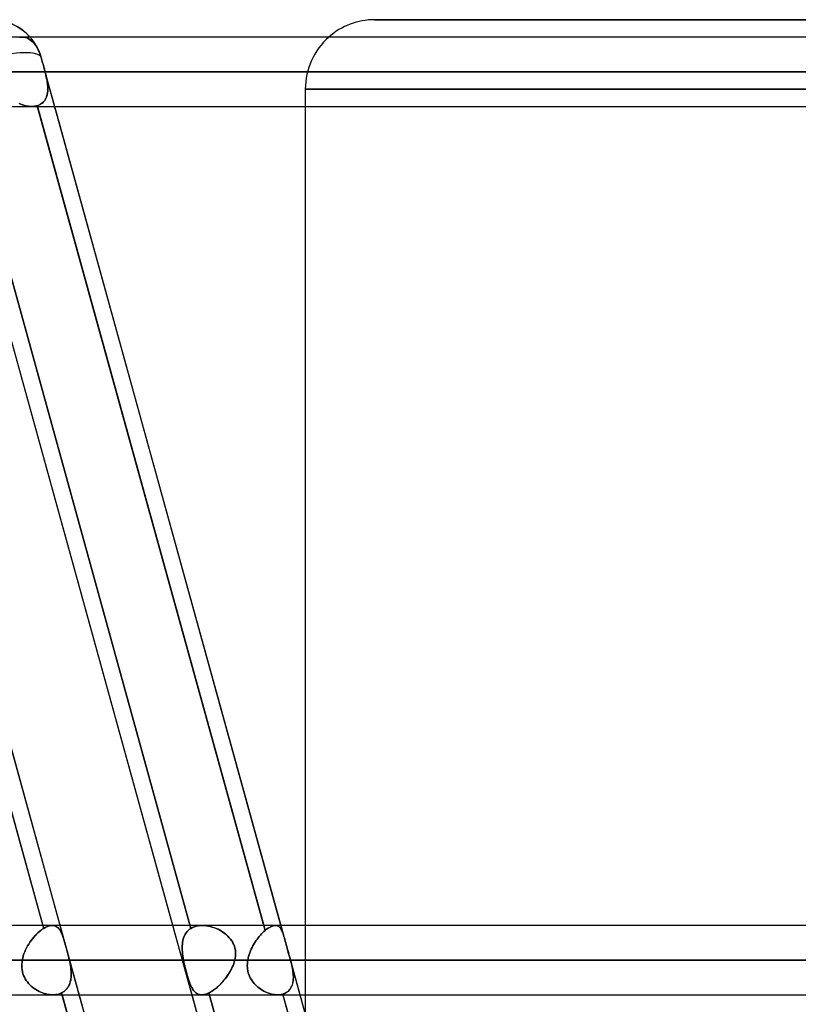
# Model space of a CAD drawing. Header units: millimetres. Extents: x -156 to 156, y -52 to 132.
# Tile 40 of 79: x -36 to -24, y 50 to 64. Entities that reach past the tile are written whole.
import ezdxf

# ---------------------------------------------------------------- set-up
doc = ezdxf.new("R2010")
doc.units = ezdxf.units.MM
doc.layers.add('MAIN-1', color=7, linetype='Continuous')

msp = doc.modelspace()

# ---------------------------------------------------------------- linework, layer by layer
at = {"layer": 'MAIN-1'}
for p, q in [((0, 64), (-30.5, 64)), ((-30.5, 64), (0, 64)), ((68.696, 63.75), (-68.696, 63.75)), ((68.696, 63.75), (-68.696, 63.75)), ((63.179, 63.75), (-63.179, 63.75)), ((63.179, 63.75), (-63.179, 63.75)), ((57.66, 63.75), (-57.66, 63.75)), ((57.66, 63.75), (-57.66, 63.75)), ((52.142, 63.75), (-52.142, 63.75)), ((52.142, 63.75), (-52.142, 63.75)), ((46.622, 63.75), (-46.622, 63.75)), ((46.622, 63.75), (-46.622, 63.75)), ((41.101, 63.75), (-41.101, 63.75)), ((41.101, 63.75), (-41.101, 63.75)), ((-35.612, 63.748), (-35.62, 63.746)), ((-35.62, 63.746), (-35.612, 63.748)), ((-35.604, 63.749), (-35.612, 63.748)), ((-35.612, 63.748), (-35.604, 63.749)), ((-35.595, 63.75), (-35.604, 63.749)), ((-35.604, 63.749), (-35.595, 63.75)), ((-35.587, 63.75), (-35.595, 63.75)), ((-35.595, 63.75), (-35.587, 63.75)), ((-35.58, 63.75), (-35.587, 63.75)), ((-35.587, 63.75), (-35.58, 63.75)), ((35.583, 63.75), (-35.583, 63.75)), ((35.583, 63.75), (-35.583, 63.75)), ((-35.558, 63.748), (-35.58, 63.75)), ((-35.58, 63.75), (-35.558, 63.748)), ((-35.536, 63.744), (-35.558, 63.748)), ((-35.558, 63.748), (-35.536, 63.744)), ((-35.514, 63.737), (-35.536, 63.744)), ((-35.536, 63.744), (-35.514, 63.737)), ((-35.493, 63.727), (-35.514, 63.737)), ((-35.514, 63.737), (-35.493, 63.727)), ((-35.472, 63.716), (-35.493, 63.727)), ((-35.493, 63.727), (-35.472, 63.716)), ((-35.453, 63.702), (-35.472, 63.716)), ((-35.472, 63.716), (-35.453, 63.702)), ((-35.434, 63.686), (-35.453, 63.702)), ((-35.453, 63.702), (-35.434, 63.686)), ((-35.415, 63.666), (-35.434, 63.686)), ((-35.434, 63.686), (-35.415, 63.666)), ((-35.397, 63.645), (-35.415, 63.666)), ((-35.415, 63.666), (-35.397, 63.645)), ((-35.38, 63.622), (-35.397, 63.645)), ((-35.397, 63.645), (-35.38, 63.622)), ((-35.365, 63.598), (-35.38, 63.622)), ((-35.38, 63.622), (-35.365, 63.598)), ((-35.35, 63.572), (-35.365, 63.598)), ((-35.365, 63.598), (-35.35, 63.572)), ((-35.337, 63.543), (-35.35, 63.572)), ((-35.35, 63.572), (-35.337, 63.543)), ((-27.976, 25.399), (-38.486, 63.45)), ((-35.324, 63.512), (-35.337, 63.543)), ((-35.337, 63.543), (-35.324, 63.512)), ((-35.321, 63.503), (-35.324, 63.512)), ((-35.324, 63.512), (-35.321, 63.503)), ((-35.318, 63.493), (-35.321, 63.503)), ((-35.321, 63.503), (-35.318, 63.493)), ((-35.315, 63.484), (-35.318, 63.493)), ((-35.318, 63.493), (-35.315, 63.484)), ((-35.312, 63.475), (-35.315, 63.484)), ((-35.315, 63.484), (-35.312, 63.475)), ((-35.309, 63.465), (-35.312, 63.475)), ((-35.312, 63.475), (-35.309, 63.465)), ((-35.306, 63.456), (-35.309, 63.465)), ((-35.309, 63.465), (-35.306, 63.456)), ((-35.301, 63.437), (-35.306, 63.456)), ((-35.306, 63.456), (-35.301, 63.437)), ((-35.296, 63.418), (-35.301, 63.437)), ((-35.301, 63.437), (-35.296, 63.418)), ((-35.29, 63.398), (-35.296, 63.418)), ((-35.296, 63.418), (-35.29, 63.398)), ((-35.285, 63.379), (-35.29, 63.398)), ((-35.29, 63.398), (-35.285, 63.379)), ((-35.279, 63.359), (-35.285, 63.379)), ((-35.285, 63.379), (-35.279, 63.359)), ((-35.274, 63.339), (-35.279, 63.359)), ((-35.279, 63.359), (-35.274, 63.339)), ((-35.268, 63.319), (-35.274, 63.339)), ((-35.274, 63.339), (-35.268, 63.319)), ((-35.263, 63.299), (-35.268, 63.319)), ((-35.268, 63.319), (-35.263, 63.299)), ((-35.26, 63.291), (-35.263, 63.299)), ((-35.263, 63.299), (-35.26, 63.291)), ((-31.802, 50.77), (-35.263, 63.299)), ((-35.111, 62.75), (-35.263, 63.299)), ((-35.258, 63.283), (-35.26, 63.291)), ((-35.26, 63.291), (-35.258, 63.283)), ((-35.256, 63.275), (-35.258, 63.283)), ((-35.258, 63.283), (-35.256, 63.275)), ((-35.254, 63.266), (-35.256, 63.275)), ((-35.256, 63.275), (-35.254, 63.266)), ((-69.009, 63.25), (69.009, 63.25)), ((69.009, 63.25), (-69.009, 63.25)), ((68.204, 63.25), (-68.204, 63.25)), ((-68.204, 63.25), (68.204, 63.25)), ((-63.393, 63.25), (63.393, 63.25)), ((63.393, 63.25), (-63.393, 63.25)), ((62.686, 63.25), (-62.686, 63.25)), ((-62.686, 63.25), (62.686, 63.25)), ((-57.875, 63.25), (57.875, 63.25)), ((57.875, 63.25), (-57.875, 63.25)), ((57.167, 63.25), (-57.167, 63.25)), ((-57.167, 63.25), (57.167, 63.25)), ((-52.355, 63.25), (52.355, 63.25)), ((52.355, 63.25), (-52.355, 63.25)), ((51.648, 63.25), (-51.648, 63.25)), ((-51.648, 63.25), (51.648, 63.25)), ((-46.835, 63.25), (46.835, 63.25)), ((46.835, 63.25), (-46.835, 63.25)), ((46.127, 63.25), (-46.127, 63.25)), ((-46.127, 63.25), (46.127, 63.25)), ((-41.314, 63.25), (41.314, 63.25)), ((41.314, 63.25), (-41.314, 63.25)), ((40.606, 63.25), (-40.606, 63.25)), ((-40.606, 63.25), (40.606, 63.25)), ((-35.791, 63.25), (35.791, 63.25)), ((35.791, 63.25), (-35.791, 63.25)), ((-35.251, 63.258), (-35.254, 63.266)), ((-35.254, 63.266), (-35.251, 63.258)), ((-35.249, 63.25), (-35.251, 63.258)), ((-35.251, 63.258), (-35.249, 63.25)), ((35.249, 63.25), (-35.249, 63.25)), ((-35.249, 63.25), (35.249, 63.25)), ((-35.243, 63.225), (-35.249, 63.25)), ((-35.249, 63.25), (-35.242, 63.221)), ((-35.237, 63.201), (-35.243, 63.225)), ((-35.242, 63.221), (-35.235, 63.191)), ((-35.232, 63.177), (-35.237, 63.201)), ((-35.235, 63.191), (-35.228, 63.162)), ((-35.227, 63.153), (-35.232, 63.177)), ((-35.228, 63.162), (-35.223, 63.133)), ((-35.222, 63.129), (-35.227, 63.153)), ((-35.223, 63.133), (-35.218, 63.105)), ((-35.218, 63.106), (-35.222, 63.129)), ((-35.215, 63.082), (-35.218, 63.106)), ((-35.218, 63.105), (-35.214, 63.077)), ((-35.213, 63.059), (-35.215, 63.082)), ((-35.214, 63.077), (-35.212, 63.049)), ((-35.211, 63.036), (-35.213, 63.059)), ((-35.212, 63.049), (-35.21, 63.022)), ((-35.21, 62.995), (-35.212, 62.97)), ((-35.212, 62.969), (-35.21, 62.991)), ((-35.21, 63.013), (-35.211, 63.036)), ((-35.21, 63.022), (-35.21, 62.995)), ((-35.21, 62.991), (-35.21, 63.013)), ((-31.5, 63), (-31.5, 62.75)), ((0, 63), (-31.5, 63)), ((-31.5, 63), (0, 63)), ((-35.243, 62.857), (-35.255, 62.838)), ((-35.255, 62.838), (-35.245, 62.854)), ((-35.245, 62.854), (-35.236, 62.871)), ((-35.234, 62.877), (-35.243, 62.857)), ((-35.236, 62.871), (-35.229, 62.889)), ((-35.226, 62.898), (-35.234, 62.877)), ((-35.229, 62.889), (-35.223, 62.908)), ((-35.219, 62.921), (-35.226, 62.898)), ((-35.223, 62.908), (-35.218, 62.928)), ((-35.215, 62.945), (-35.219, 62.921)), ((-35.218, 62.928), (-35.214, 62.948)), ((-35.212, 62.97), (-35.215, 62.945)), ((-35.214, 62.948), (-35.212, 62.969)), ((-68.582, 62.75), (68.582, 62.75)), ((-68.582, 62.75), (68.582, 62.75)), ((-63.179, 62.75), (63.179, 62.75)), ((-63.179, 62.75), (63.179, 62.75)), ((-57.66, 62.75), (57.66, 62.75)), ((-57.66, 62.75), (57.66, 62.75)), ((-52.142, 62.75), (52.142, 62.75)), ((-52.142, 62.75), (52.142, 62.75)), ((-46.622, 62.75), (46.622, 62.75)), ((-46.622, 62.75), (46.622, 62.75)), ((-41.101, 62.75), (41.101, 62.75)), ((-41.101, 62.75), (41.101, 62.75)), ((-35.27, 50.907), (-38.548, 62.777)), ((-33.148, 50.907), (-36.427, 62.777)), ((-36.427, 62.777), (-33.148, 50.907)), ((-35.6, 62.784), (-35.622, 62.793)), ((-35.622, 62.793), (-35.599, 62.784)), ((-35.577, 62.775), (-35.6, 62.784)), ((-35.599, 62.784), (-35.577, 62.775)), ((-35.554, 62.767), (-35.577, 62.775)), ((-35.577, 62.775), (-35.554, 62.767)), ((-35.532, 62.761), (-35.554, 62.767)), ((-35.554, 62.767), (-35.532, 62.761)), ((-35.509, 62.756), (-35.532, 62.761)), ((-35.532, 62.761), (-35.509, 62.756)), ((-35.487, 62.753), (-35.509, 62.756)), ((-35.509, 62.756), (-35.487, 62.753)), ((-35.465, 62.751), (-35.487, 62.753)), ((-35.487, 62.753), (-35.465, 62.751)), ((-35.443, 62.75), (-35.465, 62.751)), ((-35.465, 62.751), (-35.443, 62.75)), ((-35.429, 62.75), (-35.443, 62.75)), ((-35.443, 62.75), (-35.429, 62.75)), ((-35.442, 62.75), (35.442, 62.75)), ((-35.442, 62.75), (35.442, 62.75)), ((-35.415, 62.751), (-35.429, 62.75)), ((-35.429, 62.75), (-35.415, 62.751)), ((-35.401, 62.753), (-35.415, 62.751)), ((-35.415, 62.751), (-35.401, 62.753)), ((-35.388, 62.755), (-35.401, 62.753)), ((-35.401, 62.753), (-35.387, 62.755)), ((-35.374, 62.758), (-35.388, 62.755)), ((-35.387, 62.755), (-35.374, 62.758)), ((-35.362, 62.761), (-35.374, 62.758)), ((-35.374, 62.758), (-35.362, 62.761)), ((-35.34, 62.769), (-35.362, 62.761)), ((-35.362, 62.761), (-35.343, 62.768)), ((-35.362, 62.761), (-35.359, 62.75)), ((-32.079, 50.877), (-35.362, 62.761)), ((-35.359, 62.75), (-32.099, 50.95)), ((-35.343, 62.768), (-35.325, 62.776)), ((-35.32, 62.779), (-35.34, 62.769)), ((-35.325, 62.776), (-35.309, 62.786)), ((-35.301, 62.791), (-35.32, 62.779)), ((-35.309, 62.786), (-35.293, 62.797)), ((-35.284, 62.805), (-35.301, 62.791)), ((-35.293, 62.797), (-35.279, 62.809)), ((-35.268, 62.821), (-35.284, 62.805)), ((-35.279, 62.809), (-35.267, 62.823)), ((-35.255, 62.838), (-35.268, 62.821)), ((-35.267, 62.823), (-35.255, 62.838)), ((-31.852, 50.95), (-35.111, 62.75)), ((-31.5, 62.75), (-31.5, 50.95)), ((-26.143, 24.65), (-36.654, 62.701)), ((-38.472, 62.5), (-35.281, 50.95)), ((-35.034, 50.95), (-38.224, 62.5)), ((-33.408, 50.95), (-36.598, 62.5)), ((72.104, 50.95), (-72.104, 50.95)), ((72.104, 50.95), (-72.104, 50.95)), ((-35.281, 50.95), (-35.27, 50.907)), ((-35.225, 50.931), (-35.247, 50.921)), ((-35.247, 50.921), (-35.225, 50.931)), ((-35.203, 50.94), (-35.225, 50.931)), ((-35.225, 50.931), (-35.203, 50.94)), ((-35.183, 50.946), (-35.203, 50.94)), ((-35.203, 50.94), (-35.182, 50.946)), ((-35.163, 50.949), (-35.183, 50.946)), ((-35.182, 50.946), (-35.163, 50.949)), ((-35.144, 50.95), (-35.163, 50.949)), ((-35.163, 50.949), (-35.144, 50.95)), ((-32.985, 50.95), (-35.146, 50.95)), ((-32.985, 50.95), (-35.146, 50.95)), ((-35.129, 50.949), (-35.144, 50.95)), ((-35.144, 50.95), (-35.129, 50.949)), ((-35.114, 50.946), (-35.129, 50.949)), ((-35.129, 50.949), (-35.114, 50.946)), ((-35.1, 50.941), (-35.114, 50.946)), ((-35.114, 50.946), (-35.1, 50.941)), ((-35.087, 50.935), (-35.1, 50.941)), ((-35.1, 50.941), (-35.088, 50.935)), ((-35.088, 50.935), (-35.076, 50.927)), ((-35.075, 50.927), (-35.087, 50.935)), ((-34.757, 49.95), (-35.034, 50.95)), ((-33.132, 49.95), (-33.408, 50.95)), ((-33.124, 50.921), (-33.098, 50.931)), ((-33.098, 50.931), (-33.124, 50.921)), ((-33.098, 50.931), (-33.071, 50.94)), ((-33.071, 50.94), (-33.098, 50.931)), ((-33.071, 50.94), (-33.042, 50.946)), ((-33.042, 50.946), (-33.071, 50.94)), ((-33.042, 50.946), (-33.012, 50.949)), ((-33.012, 50.949), (-33.042, 50.946)), ((-33.012, 50.949), (-32.982, 50.95)), ((-32.982, 50.95), (-33.012, 50.949)), ((-32.982, 50.95), (-32.954, 50.949)), ((-32.954, 50.949), (-32.982, 50.95)), ((-32.954, 50.949), (-32.926, 50.946)), ((-32.925, 50.946), (-32.954, 50.949)), ((-32.926, 50.946), (-32.897, 50.941)), ((-32.897, 50.941), (-32.925, 50.946)), ((-32.897, 50.941), (-32.869, 50.935)), ((-32.868, 50.935), (-32.897, 50.941)), ((-32.869, 50.935), (-32.841, 50.927)), ((-32.84, 50.927), (-32.868, 50.935)), ((-32.099, 50.95), (-32.079, 50.877)), ((-31.998, 50.932), (-32.017, 50.922)), ((-32.017, 50.922), (-31.998, 50.932)), ((-31.98, 50.94), (-31.998, 50.932)), ((-31.998, 50.932), (-31.98, 50.94)), ((-31.962, 50.946), (-31.98, 50.94)), ((-31.98, 50.94), (-31.962, 50.946)), ((-31.945, 50.949), (-31.962, 50.946)), ((-31.962, 50.946), (-31.945, 50.949)), ((-31.93, 50.95), (-31.945, 50.949)), ((-31.945, 50.949), (-31.93, 50.95)), ((31.932, 50.95), (-31.932, 50.95)), ((31.932, 50.95), (-31.932, 50.95)), ((-31.917, 50.949), (-31.93, 50.95)), ((-31.93, 50.95), (-31.917, 50.949)), ((-31.904, 50.946), (-31.917, 50.949)), ((-31.917, 50.949), (-31.904, 50.946)), ((-31.893, 50.941), (-31.904, 50.946)), ((-31.904, 50.946), (-31.893, 50.941)), ((-31.882, 50.934), (-31.893, 50.941)), ((-31.893, 50.941), (-31.882, 50.934)), ((-31.872, 50.926), (-31.882, 50.934)), ((-31.882, 50.934), (-31.872, 50.926)), ((-31.802, 50.77), (-31.852, 50.95)), ((-31.5, 50.95), (-31.5, 49.95)), ((-35.393, 50.802), (-35.413, 50.78)), ((-35.412, 50.78), (-35.393, 50.803)), ((-35.372, 50.824), (-35.393, 50.802)), ((-35.393, 50.803), (-35.372, 50.824)), ((-35.352, 50.843), (-35.372, 50.824)), ((-35.372, 50.824), (-35.352, 50.843)), ((-35.331, 50.862), (-35.352, 50.843)), ((-35.352, 50.843), (-35.331, 50.862)), ((-35.311, 50.879), (-35.331, 50.862)), ((-35.331, 50.862), (-35.311, 50.879)), ((-35.29, 50.894), (-35.311, 50.879)), ((-35.311, 50.879), (-35.29, 50.894)), ((-35.27, 50.907), (-35.29, 50.894)), ((-35.29, 50.894), (-35.27, 50.907)), ((-35.247, 50.921), (-35.27, 50.907)), ((-35.27, 50.907), (-35.247, 50.921)), ((-35.076, 50.927), (-35.064, 50.918)), ((-35.064, 50.917), (-35.075, 50.927)), ((-35.064, 50.918), (-35.054, 50.907)), ((-35.053, 50.906), (-35.064, 50.917)), ((-35.054, 50.907), (-35.044, 50.895)), ((-35.043, 50.894), (-35.053, 50.906)), ((-35.044, 50.895), (-35.035, 50.881)), ((-35.034, 50.88), (-35.043, 50.894)), ((-35.035, 50.881), (-35.026, 50.866)), ((-35.026, 50.865), (-35.034, 50.88)), ((-35.026, 50.866), (-35.018, 50.85)), ((-35.017, 50.849), (-35.026, 50.865)), ((-35.018, 50.85), (-35.01, 50.833)), ((-35.01, 50.832), (-35.017, 50.849)), ((-35.01, 50.833), (-35.003, 50.815)), ((-35.002, 50.813), (-35.01, 50.832)), ((-35.003, 50.815), (-34.995, 50.795)), ((-34.995, 50.793), (-35.002, 50.813)), ((-34.995, 50.795), (-34.988, 50.773)), ((-34.988, 50.772), (-34.995, 50.793)), ((-33.25, 50.78), (-33.24, 50.803)), ((-33.24, 50.802), (-33.25, 50.78)), ((-33.24, 50.803), (-33.229, 50.824)), ((-33.229, 50.824), (-33.24, 50.802)), ((-33.229, 50.824), (-33.216, 50.843)), ((-33.216, 50.843), (-33.229, 50.824)), ((-33.216, 50.843), (-33.202, 50.862)), ((-33.202, 50.862), (-33.216, 50.843)), ((-33.202, 50.862), (-33.186, 50.879)), ((-33.186, 50.879), (-33.202, 50.862)), ((-33.186, 50.879), (-33.168, 50.894)), ((-33.168, 50.894), (-33.186, 50.879)), ((-33.168, 50.894), (-33.148, 50.907)), ((-33.148, 50.907), (-33.168, 50.894)), ((-33.148, 50.907), (-33.124, 50.921)), ((-33.124, 50.921), (-33.148, 50.907)), ((-32.841, 50.927), (-32.813, 50.918)), ((-32.812, 50.917), (-32.84, 50.927)), ((-32.813, 50.918), (-32.786, 50.907)), ((-32.784, 50.906), (-32.812, 50.917)), ((-32.786, 50.907), (-32.759, 50.895)), ((-32.757, 50.894), (-32.784, 50.906)), ((-32.759, 50.895), (-32.733, 50.881)), ((-32.731, 50.88), (-32.757, 50.894)), ((-32.733, 50.881), (-32.708, 50.866)), ((-32.706, 50.865), (-32.731, 50.88)), ((-32.708, 50.866), (-32.683, 50.85)), ((-32.681, 50.849), (-32.706, 50.865)), ((-32.683, 50.85), (-32.66, 50.833)), ((-32.658, 50.832), (-32.681, 50.849)), ((-32.66, 50.833), (-32.637, 50.815)), ((-32.636, 50.813), (-32.658, 50.832)), ((-32.637, 50.815), (-32.616, 50.795)), ((-32.615, 50.793), (-32.636, 50.813)), ((-32.616, 50.795), (-32.596, 50.773)), ((-32.595, 50.772), (-32.615, 50.793)), ((-32.163, 50.791), (-32.179, 50.77)), ((-32.179, 50.77), (-32.163, 50.791)), ((-32.146, 50.81), (-32.163, 50.791)), ((-32.163, 50.791), (-32.146, 50.81)), ((-32.13, 50.829), (-32.146, 50.81)), ((-32.146, 50.81), (-32.13, 50.829)), ((-32.113, 50.846), (-32.13, 50.829)), ((-32.13, 50.829), (-32.113, 50.846)), ((-32.096, 50.862), (-32.113, 50.846)), ((-32.113, 50.846), (-32.096, 50.862)), ((-32.079, 50.877), (-32.096, 50.862)), ((-32.096, 50.862), (-32.079, 50.877)), ((-32.058, 50.894), (-32.079, 50.877)), ((-32.079, 50.877), (-32.058, 50.894)), ((-32.037, 50.909), (-32.058, 50.894)), ((-32.058, 50.894), (-32.037, 50.909)), ((-32.017, 50.922), (-32.037, 50.909)), ((-32.037, 50.909), (-32.017, 50.922)), ((-31.863, 50.917), (-31.872, 50.926)), ((-31.872, 50.926), (-31.863, 50.917)), ((-31.854, 50.905), (-31.863, 50.917)), ((-31.863, 50.917), (-31.855, 50.906)), ((-31.855, 50.906), (-31.847, 50.893)), ((-31.847, 50.893), (-31.854, 50.905)), ((-31.839, 50.879), (-31.847, 50.893)), ((-31.847, 50.893), (-31.84, 50.879)), ((-31.84, 50.879), (-31.833, 50.864)), ((-31.832, 50.864), (-31.839, 50.879)), ((-31.833, 50.864), (-31.826, 50.848)), ((-31.826, 50.847), (-31.832, 50.864)), ((-31.826, 50.848), (-31.82, 50.83)), ((-31.82, 50.83), (-31.826, 50.847)), ((-31.814, 50.811), (-31.82, 50.83)), ((-31.82, 50.83), (-31.814, 50.811)), ((-31.808, 50.791), (-31.814, 50.811)), ((-31.814, 50.811), (-31.808, 50.791)), ((-31.802, 50.77), (-31.808, 50.791)), ((-31.808, 50.791), (-31.802, 50.77)), ((-35.501, 50.654), (-35.516, 50.626)), ((-35.516, 50.626), (-35.501, 50.654)), ((-35.501, 50.654), (-35.485, 50.681)), ((-35.485, 50.68), (-35.501, 50.654)), ((-35.468, 50.707), (-35.485, 50.68)), ((-35.485, 50.681), (-35.468, 50.707)), ((-35.45, 50.732), (-35.468, 50.707)), ((-35.468, 50.707), (-35.45, 50.732)), ((-35.432, 50.757), (-35.45, 50.732)), ((-35.45, 50.732), (-35.432, 50.757)), ((-35.413, 50.78), (-35.432, 50.757)), ((-35.432, 50.757), (-35.412, 50.78)), ((-34.988, 50.773), (-34.981, 50.751)), ((-34.98, 50.75), (-34.988, 50.772)), ((-34.981, 50.751), (-34.973, 50.727)), ((-34.973, 50.726), (-34.98, 50.75)), ((-34.973, 50.727), (-34.966, 50.702)), ((-34.966, 50.701), (-34.973, 50.726)), ((-34.966, 50.702), (-34.959, 50.677)), ((-34.958, 50.676), (-34.966, 50.701)), ((-34.959, 50.677), (-34.951, 50.65)), ((-34.951, 50.649), (-34.958, 50.676)), ((-34.951, 50.65), (-34.944, 50.622)), ((-34.943, 50.621), (-34.951, 50.649)), ((-33.274, 50.654), (-33.272, 50.681)), ((-33.272, 50.68), (-33.274, 50.654)), ((-33.274, 50.626), (-33.274, 50.654)), ((-33.274, 50.654), (-33.274, 50.626)), ((-33.272, 50.681), (-33.268, 50.707)), ((-33.268, 50.707), (-33.272, 50.68)), ((-33.268, 50.707), (-33.264, 50.732)), ((-33.264, 50.732), (-33.268, 50.707)), ((-33.264, 50.732), (-33.258, 50.757)), ((-33.258, 50.757), (-33.264, 50.732)), ((-33.258, 50.757), (-33.25, 50.78)), ((-33.25, 50.78), (-33.258, 50.757)), ((-32.596, 50.773), (-32.577, 50.751)), ((-32.576, 50.75), (-32.595, 50.772)), ((-32.577, 50.751), (-32.56, 50.727)), ((-32.559, 50.726), (-32.576, 50.75)), ((-32.56, 50.727), (-32.545, 50.702)), ((-32.545, 50.701), (-32.559, 50.726)), ((-32.545, 50.702), (-32.532, 50.677)), ((-32.532, 50.676), (-32.545, 50.701)), ((-32.532, 50.677), (-32.522, 50.65)), ((-32.522, 50.649), (-32.532, 50.676)), ((-32.522, 50.65), (-32.514, 50.622)), ((-32.514, 50.621), (-32.522, 50.649)), ((-32.254, 50.657), (-32.267, 50.633)), ((-32.267, 50.633), (-32.254, 50.657)), ((-32.24, 50.681), (-32.254, 50.657)), ((-32.254, 50.657), (-32.24, 50.681)), ((-32.226, 50.705), (-32.24, 50.681)), ((-32.24, 50.681), (-32.226, 50.705)), ((-32.211, 50.727), (-32.226, 50.705)), ((-32.226, 50.705), (-32.211, 50.727)), ((-32.195, 50.749), (-32.211, 50.727)), ((-32.211, 50.727), (-32.195, 50.749)), ((-32.179, 50.77), (-32.195, 50.749)), ((-32.195, 50.749), (-32.179, 50.77)), ((-31.796, 50.747), (-31.802, 50.77)), ((-31.802, 50.77), (-31.796, 50.747)), ((-31.789, 50.723), (-31.796, 50.747)), ((-31.796, 50.747), (-31.789, 50.723)), ((-31.782, 50.698), (-31.789, 50.723)), ((-31.789, 50.723), (-31.782, 50.698)), ((-31.776, 50.672), (-31.782, 50.698)), ((-31.782, 50.698), (-31.775, 50.672)), ((-31.768, 50.645), (-31.776, 50.672)), ((-31.775, 50.672), (-31.768, 50.645)), ((-35.564, 50.51), (-35.572, 50.48)), ((-35.572, 50.48), (-35.564, 50.51)), ((-35.554, 50.54), (-35.564, 50.51)), ((-35.564, 50.51), (-35.554, 50.54)), ((-35.543, 50.569), (-35.554, 50.54)), ((-35.554, 50.54), (-35.543, 50.569)), ((-35.53, 50.598), (-35.543, 50.569)), ((-35.543, 50.569), (-35.53, 50.598)), ((-35.516, 50.626), (-35.53, 50.598)), ((-35.53, 50.598), (-35.516, 50.626)), ((-34.944, 50.622), (-34.936, 50.594)), ((-34.936, 50.593), (-34.943, 50.621)), ((-34.936, 50.594), (-34.928, 50.565)), ((-34.928, 50.565), (-34.936, 50.593)), ((-34.92, 50.536), (-34.928, 50.565)), ((-34.928, 50.565), (-34.921, 50.536)), ((-34.921, 50.536), (-34.913, 50.508)), ((-34.913, 50.507), (-34.92, 50.536)), ((-34.913, 50.508), (-34.906, 50.479)), ((-34.906, 50.479), (-34.913, 50.507)), ((-33.273, 50.598), (-33.274, 50.626)), ((-33.274, 50.626), (-33.273, 50.598)), ((-33.272, 50.569), (-33.273, 50.598)), ((-33.273, 50.598), (-33.272, 50.569)), ((-33.269, 50.54), (-33.272, 50.569)), ((-33.272, 50.569), (-33.269, 50.54)), ((-33.265, 50.51), (-33.269, 50.54)), ((-33.269, 50.54), (-33.265, 50.51)), ((-33.26, 50.48), (-33.265, 50.51)), ((-33.265, 50.51), (-33.26, 50.48)), ((-32.514, 50.622), (-32.508, 50.594)), ((-32.508, 50.593), (-32.514, 50.621)), ((-32.507, 50.508), (-32.51, 50.479)), ((-32.51, 50.479), (-32.507, 50.507)), ((-32.508, 50.594), (-32.505, 50.565)), ((-32.505, 50.565), (-32.508, 50.593)), ((-32.505, 50.536), (-32.507, 50.508)), ((-32.507, 50.507), (-32.505, 50.536)), ((-32.505, 50.565), (-32.505, 50.536)), ((-32.505, 50.536), (-32.505, 50.565)), ((-32.317, 50.504), (-32.324, 50.477)), ((-32.324, 50.477), (-32.317, 50.504)), ((-32.309, 50.53), (-32.317, 50.504)), ((-32.317, 50.504), (-32.309, 50.53)), ((-32.3, 50.557), (-32.309, 50.53)), ((-32.309, 50.53), (-32.3, 50.556)), ((-32.29, 50.582), (-32.3, 50.557)), ((-32.3, 50.556), (-32.29, 50.582)), ((-32.279, 50.608), (-32.29, 50.582)), ((-32.29, 50.582), (-32.279, 50.608)), ((-32.267, 50.633), (-32.279, 50.608)), ((-32.279, 50.608), (-32.267, 50.633)), ((-31.761, 50.617), (-31.768, 50.645)), ((-31.768, 50.645), (-31.76, 50.617)), ((-31.753, 50.589), (-31.761, 50.617)), ((-31.76, 50.617), (-31.752, 50.588)), ((-31.745, 50.561), (-31.753, 50.589)), ((-31.752, 50.588), (-31.744, 50.56)), ((-31.736, 50.532), (-31.745, 50.561)), ((-31.744, 50.56), (-31.736, 50.531)), ((-31.728, 50.504), (-31.736, 50.532)), ((-31.736, 50.531), (-31.728, 50.502)), ((-72.547, 50.45), (72.547, 50.45)), ((72.547, 50.45), (-72.547, 50.45)), ((71.88, 50.45), (-71.88, 50.45)), ((-71.88, 50.45), (71.88, 50.45)), ((-35.585, 50.366), (-35.584, 50.394)), ((-35.584, 50.394), (-35.585, 50.366)), ((-35.584, 50.338), (-35.585, 50.366)), ((-35.585, 50.366), (-35.584, 50.339)), ((-35.584, 50.394), (-35.582, 50.422)), ((-35.582, 50.422), (-35.584, 50.394)), ((-35.582, 50.422), (-35.578, 50.45)), ((-35.578, 50.45), (-35.582, 50.422)), ((-35.572, 50.48), (-35.578, 50.45)), ((-35.578, 50.45), (-35.572, 50.48)), ((-35.578, 50.45), (-33.255, 50.45)), ((-33.255, 50.45), (-35.578, 50.45)), ((-34.9, 50.45), (-34.906, 50.479)), ((-34.906, 50.479), (-34.9, 50.45)), ((-32.516, 50.45), (-34.9, 50.45)), ((-34.9, 50.45), (-32.516, 50.45)), ((-34.894, 50.424), (-34.9, 50.45)), ((-34.9, 50.45), (-34.894, 50.424)), ((-34.889, 50.398), (-34.894, 50.424)), ((-34.894, 50.424), (-34.889, 50.398)), ((-34.884, 50.373), (-34.889, 50.398)), ((-34.889, 50.398), (-34.884, 50.373)), ((-34.88, 50.347), (-34.884, 50.373)), ((-34.884, 50.373), (-34.881, 50.348)), ((-33.255, 50.45), (-33.26, 50.48)), ((-33.26, 50.48), (-33.255, 50.45)), ((-33.255, 50.45), (-33.25, 50.422)), ((-33.25, 50.422), (-33.255, 50.45)), ((-33.25, 50.422), (-33.244, 50.394)), ((-33.244, 50.394), (-33.25, 50.422)), ((-33.244, 50.394), (-33.237, 50.366)), ((-33.237, 50.366), (-33.244, 50.394)), ((-33.237, 50.366), (-33.231, 50.339)), ((-33.23, 50.338), (-33.237, 50.366)), ((-32.541, 50.373), (-32.552, 50.348)), ((-32.552, 50.347), (-32.541, 50.373)), ((-32.532, 50.398), (-32.541, 50.373)), ((-32.541, 50.373), (-32.532, 50.398)), ((-32.523, 50.424), (-32.532, 50.398)), ((-32.532, 50.398), (-32.523, 50.424)), ((-32.516, 50.45), (-32.523, 50.424)), ((-32.523, 50.424), (-32.516, 50.45)), ((-32.51, 50.479), (-32.516, 50.45)), ((-32.516, 50.45), (-32.51, 50.479)), ((-32.335, 50.398), (-32.336, 50.371)), ((-32.336, 50.371), (-32.335, 50.397)), ((-32.335, 50.345), (-32.336, 50.371)), ((-32.336, 50.371), (-32.335, 50.345)), ((-32.335, 50.397), (-32.333, 50.424)), ((-32.333, 50.424), (-32.335, 50.398)), ((-32.333, 50.424), (-32.329, 50.45)), ((-32.329, 50.45), (-32.333, 50.424)), ((-32.324, 50.477), (-32.329, 50.45)), ((-32.329, 50.45), (-32.324, 50.477)), ((-32.329, 50.45), (32.329, 50.45)), ((32.329, 50.45), (-32.329, 50.45)), ((-31.72, 50.475), (-31.728, 50.504)), ((-31.728, 50.502), (-31.72, 50.474)), ((-31.72, 50.474), (-31.72, 50.475)), ((-31.72, 50.475), (-31.72, 50.475)), ((-31.72, 50.475), (-31.72, 50.475)), ((-31.72, 50.475), (-31.72, 50.475)), ((-28.272, 37.989), (-31.72, 50.475)), ((-31.575, 49.95), (-31.72, 50.475)), ((-31.719, 50.47), (-31.72, 50.474)), ((-31.72, 50.474), (-31.72, 50.474)), ((-31.72, 50.474), (-31.72, 50.474)), ((-31.72, 50.474), (-31.719, 50.47)), ((-31.718, 50.466), (-31.719, 50.47)), ((-31.719, 50.47), (-31.718, 50.466)), ((-31.717, 50.462), (-31.718, 50.466)), ((-31.718, 50.466), (-31.717, 50.462)), ((-31.716, 50.458), (-31.717, 50.462)), ((-31.717, 50.462), (-31.716, 50.458)), ((-31.715, 50.454), (-31.716, 50.458)), ((-31.716, 50.458), (-31.715, 50.454)), ((-31.714, 50.45), (-31.715, 50.454)), ((-31.715, 50.454), (-31.714, 50.45)), ((31.714, 50.45), (-31.714, 50.45)), ((-31.714, 50.45), (31.714, 50.45)), ((-31.707, 50.426), (-31.714, 50.45)), ((-31.714, 50.45), (-31.706, 50.421)), ((-31.701, 50.402), (-31.707, 50.426)), ((-31.706, 50.421), (-31.699, 50.393)), ((-31.696, 50.378), (-31.701, 50.402)), ((-31.699, 50.393), (-31.693, 50.365)), ((-31.69, 50.354), (-31.696, 50.378)), ((-31.693, 50.365), (-31.687, 50.338)), ((-35.584, 50.339), (-35.58, 50.311)), ((-35.58, 50.31), (-35.584, 50.338)), ((-35.58, 50.311), (-35.575, 50.284)), ((-35.575, 50.283), (-35.58, 50.31)), ((-35.575, 50.284), (-35.568, 50.257)), ((-35.568, 50.256), (-35.575, 50.283)), ((-35.568, 50.257), (-35.559, 50.231)), ((-35.559, 50.23), (-35.568, 50.256)), ((-35.559, 50.231), (-35.548, 50.206)), ((-35.548, 50.205), (-35.559, 50.23)), ((-34.881, 50.348), (-34.877, 50.323)), ((-34.877, 50.322), (-34.88, 50.347)), ((-34.877, 50.323), (-34.875, 50.299)), ((-34.875, 50.297), (-34.877, 50.322)), ((-34.875, 50.299), (-34.874, 50.275)), ((-34.873, 50.272), (-34.875, 50.297)), ((-34.873, 50.227), (-34.875, 50.204)), ((-34.875, 50.201), (-34.873, 50.224)), ((-34.874, 50.275), (-34.873, 50.251)), ((-34.873, 50.248), (-34.873, 50.272)), ((-34.873, 50.251), (-34.873, 50.227)), ((-34.873, 50.224), (-34.873, 50.248)), ((-33.231, 50.339), (-33.224, 50.311)), ((-33.223, 50.31), (-33.23, 50.338)), ((-33.224, 50.311), (-33.216, 50.284)), ((-33.216, 50.283), (-33.223, 50.31)), ((-33.216, 50.284), (-33.209, 50.257)), ((-33.209, 50.256), (-33.216, 50.283)), ((-33.209, 50.257), (-33.201, 50.231)), ((-33.201, 50.23), (-33.209, 50.256)), ((-33.201, 50.231), (-33.194, 50.206)), ((-33.194, 50.205), (-33.201, 50.23)), ((-32.64, 50.201), (-32.624, 50.224)), ((-32.621, 50.227), (-32.638, 50.204)), ((-32.624, 50.224), (-32.608, 50.248)), ((-32.606, 50.251), (-32.621, 50.227)), ((-32.608, 50.248), (-32.592, 50.272)), ((-32.591, 50.275), (-32.606, 50.251)), ((-32.592, 50.272), (-32.578, 50.297)), ((-32.577, 50.299), (-32.591, 50.275)), ((-32.578, 50.297), (-32.565, 50.322)), ((-32.564, 50.323), (-32.577, 50.299)), ((-32.565, 50.322), (-32.552, 50.347)), ((-32.552, 50.348), (-32.564, 50.323)), ((-32.332, 50.319), (-32.335, 50.345)), ((-32.335, 50.345), (-32.333, 50.32)), ((-32.333, 50.32), (-32.328, 50.294)), ((-32.328, 50.293), (-32.332, 50.319)), ((-32.328, 50.294), (-32.322, 50.269)), ((-32.322, 50.268), (-32.328, 50.293)), ((-32.322, 50.269), (-32.314, 50.244)), ((-32.314, 50.243), (-32.322, 50.268)), ((-32.314, 50.244), (-32.305, 50.22)), ((-32.305, 50.219), (-32.314, 50.243)), ((-32.305, 50.22), (-32.294, 50.197)), ((-31.686, 50.331), (-31.69, 50.354)), ((-31.687, 50.338), (-31.682, 50.311)), ((-31.682, 50.307), (-31.686, 50.331)), ((-31.682, 50.311), (-31.678, 50.284)), ((-31.678, 50.284), (-31.682, 50.307)), ((-31.675, 50.261), (-31.678, 50.284)), ((-31.678, 50.284), (-31.675, 50.258)), ((-31.673, 50.238), (-31.675, 50.261)), ((-31.675, 50.258), (-31.673, 50.232)), ((-31.672, 50.216), (-31.673, 50.238)), ((-31.673, 50.232), (-31.672, 50.207)), ((-35.548, 50.206), (-35.535, 50.181)), ((-35.535, 50.181), (-35.548, 50.205)), ((-35.52, 50.158), (-35.535, 50.181)), ((-35.535, 50.181), (-35.521, 50.158)), ((-35.521, 50.158), (-35.505, 50.135)), ((-35.504, 50.135), (-35.52, 50.158)), ((-35.505, 50.135), (-35.487, 50.114)), ((-35.487, 50.114), (-35.504, 50.135)), ((-35.468, 50.094), (-35.487, 50.114)), ((-35.487, 50.114), (-35.468, 50.094)), ((-35.448, 50.075), (-35.468, 50.094)), ((-35.468, 50.094), (-35.448, 50.075)), ((-34.91, 50.075), (-34.901, 50.094)), ((-34.9, 50.096), (-34.909, 50.077)), ((-34.901, 50.094), (-34.893, 50.114)), ((-34.892, 50.116), (-34.9, 50.096)), ((-34.893, 50.114), (-34.887, 50.134)), ((-34.886, 50.137), (-34.892, 50.116)), ((-34.887, 50.134), (-34.882, 50.156)), ((-34.881, 50.159), (-34.886, 50.137)), ((-34.882, 50.156), (-34.878, 50.178)), ((-34.877, 50.181), (-34.881, 50.159)), ((-34.878, 50.178), (-34.875, 50.201)), ((-34.875, 50.204), (-34.877, 50.181)), ((-33.194, 50.206), (-33.186, 50.181)), ((-33.186, 50.181), (-33.194, 50.205)), ((-33.186, 50.181), (-33.179, 50.158)), ((-33.178, 50.158), (-33.186, 50.181)), ((-33.179, 50.158), (-33.171, 50.135)), ((-33.171, 50.135), (-33.178, 50.158)), ((-33.171, 50.135), (-33.163, 50.114)), ((-33.163, 50.114), (-33.171, 50.135)), ((-33.163, 50.114), (-33.154, 50.094)), ((-33.154, 50.094), (-33.163, 50.114)), ((-33.154, 50.094), (-33.146, 50.075)), ((-33.146, 50.075), (-33.154, 50.094)), ((-32.752, 50.075), (-32.733, 50.094)), ((-32.731, 50.096), (-32.751, 50.077)), ((-32.733, 50.094), (-32.713, 50.114)), ((-32.711, 50.116), (-32.731, 50.096)), ((-32.713, 50.114), (-32.694, 50.134)), ((-32.692, 50.137), (-32.711, 50.116)), ((-32.694, 50.134), (-32.676, 50.156)), ((-32.673, 50.159), (-32.692, 50.137)), ((-32.676, 50.156), (-32.658, 50.178)), ((-32.655, 50.181), (-32.673, 50.159)), ((-32.658, 50.178), (-32.64, 50.201)), ((-32.638, 50.204), (-32.655, 50.181)), ((-32.294, 50.196), (-32.305, 50.219)), ((-32.294, 50.197), (-32.282, 50.174)), ((-32.282, 50.174), (-32.294, 50.196)), ((-32.268, 50.152), (-32.282, 50.174)), ((-32.282, 50.174), (-32.268, 50.153)), ((-32.268, 50.153), (-32.253, 50.132)), ((-32.253, 50.132), (-32.268, 50.152)), ((-32.236, 50.112), (-32.253, 50.132)), ((-32.253, 50.132), (-32.237, 50.112)), ((-32.237, 50.112), (-32.219, 50.094)), ((-32.219, 50.093), (-32.236, 50.112)), ((-32.219, 50.094), (-32.201, 50.076)), ((-32.201, 50.076), (-32.219, 50.093)), ((-31.689, 50.089), (-31.698, 50.068)), ((-31.694, 50.077), (-31.687, 50.095)), ((-31.683, 50.111), (-31.689, 50.089)), ((-31.687, 50.095), (-31.682, 50.113)), ((-31.678, 50.133), (-31.683, 50.111)), ((-31.682, 50.113), (-31.678, 50.133)), ((-31.675, 50.157), (-31.678, 50.133)), ((-31.678, 50.133), (-31.675, 50.153)), ((-31.673, 50.182), (-31.675, 50.157)), ((-31.675, 50.153), (-31.673, 50.173)), ((-31.672, 50.207), (-31.673, 50.182)), ((-31.673, 50.173), (-31.672, 50.194)), ((-31.672, 50.194), (-31.672, 50.216)), ((-72.119, 49.95), (72.119, 49.95)), ((-72.119, 49.95), (72.119, 49.95)), ((-35.427, 50.057), (-35.448, 50.075)), ((-35.448, 50.075), (-35.427, 50.057)), ((-35.405, 50.041), (-35.427, 50.057)), ((-35.427, 50.057), (-35.405, 50.041)), ((-35.383, 50.026), (-35.405, 50.041)), ((-35.405, 50.041), (-35.383, 50.026)), ((-35.36, 50.012), (-35.383, 50.026)), ((-35.383, 50.026), (-35.36, 50.012)), ((-35.336, 49.999), (-35.36, 50.012)), ((-35.36, 50.012), (-35.336, 49.999)), ((-35.312, 49.988), (-35.336, 49.999)), ((-35.336, 49.999), (-35.312, 49.988)), ((-35.287, 49.978), (-35.312, 49.988)), ((-35.312, 49.988), (-35.287, 49.978)), ((-35.262, 49.97), (-35.287, 49.978)), ((-35.287, 49.978), (-35.262, 49.97)), ((-35.237, 49.963), (-35.262, 49.97)), ((-35.262, 49.97), (-35.237, 49.963)), ((-35.212, 49.957), (-35.237, 49.963)), ((-35.237, 49.963), (-35.212, 49.957)), ((-35.188, 49.953), (-35.212, 49.957)), ((-35.212, 49.957), (-35.188, 49.953)), ((-35.163, 49.951), (-35.188, 49.953)), ((-35.188, 49.953), (-35.163, 49.951)), ((-35.139, 49.95), (-35.163, 49.951)), ((-35.163, 49.951), (-35.139, 49.95)), ((-35.116, 49.951), (-35.139, 49.95)), ((-35.139, 49.95), (-35.116, 49.951)), ((-35.138, 49.95), (-32.993, 49.95)), ((-35.138, 49.95), (-32.993, 49.95)), ((-35.094, 49.953), (-35.116, 49.951)), ((-35.116, 49.951), (-35.094, 49.953)), ((-35.072, 49.957), (-35.094, 49.953)), ((-35.094, 49.953), (-35.072, 49.957)), ((-35.051, 49.962), (-35.072, 49.957)), ((-35.072, 49.957), (-35.051, 49.962)), ((-35.031, 49.969), (-35.051, 49.962)), ((-35.051, 49.962), (-35.031, 49.969)), ((-35.012, 49.977), (-35.031, 49.969)), ((-35.031, 49.969), (-35.012, 49.977)), ((-35.012, 49.977), (-34.994, 49.987)), ((-34.994, 49.987), (-35.012, 49.977)), ((-35.012, 49.977), (-35.005, 49.95)), ((-31.734, 38.106), (-35.012, 49.977)), ((-35.005, 49.95), (-31.746, 38.15)), ((-34.994, 49.987), (-34.977, 49.998)), ((-34.976, 49.998), (-34.994, 49.987)), ((-34.977, 49.998), (-34.961, 50.011)), ((-34.96, 50.012), (-34.976, 49.998)), ((-34.961, 50.011), (-34.946, 50.025)), ((-34.945, 50.026), (-34.96, 50.012)), ((-34.946, 50.025), (-34.933, 50.041)), ((-34.932, 50.042), (-34.945, 50.026)), ((-34.933, 50.041), (-34.921, 50.057)), ((-34.92, 50.059), (-34.932, 50.042)), ((-34.921, 50.057), (-34.91, 50.075)), ((-34.909, 50.077), (-34.92, 50.059)), ((-31.498, 38.15), (-34.757, 49.95)), ((-33.146, 50.075), (-33.137, 50.057)), ((-33.137, 50.057), (-33.146, 50.075)), ((-33.137, 50.057), (-33.128, 50.041)), ((-33.128, 50.041), (-33.137, 50.057)), ((-29.872, 38.15), (-33.132, 49.95)), ((-33.128, 50.041), (-33.119, 50.026)), ((-33.119, 50.026), (-33.128, 50.041)), ((-33.119, 50.026), (-33.109, 50.012)), ((-33.109, 50.012), (-33.119, 50.026)), ((-33.109, 50.012), (-33.098, 49.999)), ((-33.098, 49.999), (-33.109, 50.012)), ((-33.098, 49.999), (-33.087, 49.988)), ((-33.087, 49.988), (-33.098, 49.999)), ((-33.087, 49.988), (-33.076, 49.978)), ((-33.076, 49.978), (-33.087, 49.988)), ((-33.076, 49.978), (-33.064, 49.97)), ((-33.064, 49.97), (-33.076, 49.978)), ((-33.064, 49.97), (-33.051, 49.963)), ((-33.051, 49.963), (-33.064, 49.97)), ((-33.051, 49.963), (-33.038, 49.957)), ((-33.038, 49.957), (-33.051, 49.963)), ((-33.038, 49.957), (-33.023, 49.953)), ((-33.023, 49.953), (-33.038, 49.957)), ((-33.023, 49.953), (-33.009, 49.951)), ((-33.009, 49.951), (-33.023, 49.953)), ((-33.009, 49.951), (-32.993, 49.95)), ((-32.993, 49.95), (-33.009, 49.951)), ((-32.993, 49.95), (-32.978, 49.951)), ((-32.978, 49.951), (-32.993, 49.95)), ((-32.978, 49.951), (-32.961, 49.953)), ((-32.961, 49.953), (-32.978, 49.951)), ((-32.961, 49.953), (-32.945, 49.957)), ((-32.945, 49.957), (-32.961, 49.953)), ((-32.945, 49.957), (-32.927, 49.962)), ((-32.927, 49.962), (-32.945, 49.957)), ((-32.927, 49.962), (-32.909, 49.969)), ((-32.909, 49.969), (-32.927, 49.962)), ((-32.909, 49.969), (-32.891, 49.977)), ((-32.891, 49.977), (-32.909, 49.969)), ((-32.872, 49.987), (-32.891, 49.977)), ((-32.891, 49.977), (-32.872, 49.987)), ((-29.612, 38.106), (-32.891, 49.977)), ((-32.891, 49.977), (-29.612, 38.106)), ((-32.852, 49.998), (-32.872, 49.987)), ((-32.872, 49.987), (-32.852, 49.998)), ((-32.832, 50.012), (-32.852, 49.998)), ((-32.852, 49.998), (-32.832, 50.011)), ((-32.811, 50.026), (-32.832, 50.012)), ((-32.832, 50.011), (-32.812, 50.025)), ((-32.812, 50.025), (-32.792, 50.041)), ((-32.791, 50.042), (-32.811, 50.026)), ((-32.792, 50.041), (-32.772, 50.057)), ((-32.771, 50.059), (-32.791, 50.042)), ((-32.772, 50.057), (-32.752, 50.075)), ((-32.751, 50.077), (-32.771, 50.059)), ((-32.182, 50.059), (-32.201, 50.076)), ((-32.201, 50.076), (-32.182, 50.06)), ((-32.182, 50.06), (-32.162, 50.044)), ((-32.162, 50.044), (-32.182, 50.059)), ((-32.142, 50.03), (-32.162, 50.044)), ((-32.162, 50.044), (-32.142, 50.03)), ((-32.121, 50.016), (-32.142, 50.03)), ((-32.142, 50.03), (-32.121, 50.017)), ((-32.121, 50.017), (-32.1, 50.004)), ((-32.099, 50.004), (-32.121, 50.016)), ((-32.1, 50.004), (-32.078, 49.993)), ((-32.077, 49.993), (-32.099, 50.004)), ((-32.078, 49.993), (-32.056, 49.984)), ((-32.055, 49.983), (-32.077, 49.993)), ((-32.056, 49.984), (-32.033, 49.975)), ((-32.033, 49.975), (-32.055, 49.983)), ((-32.011, 49.967), (-32.033, 49.975)), ((-32.033, 49.975), (-32.011, 49.967)), ((-31.989, 49.961), (-32.011, 49.967)), ((-32.011, 49.967), (-31.989, 49.961)), ((-31.966, 49.956), (-31.989, 49.961)), ((-31.989, 49.961), (-31.967, 49.957)), ((-31.967, 49.957), (-31.944, 49.953)), ((-31.944, 49.953), (-31.966, 49.956)), ((-31.923, 49.951), (-31.944, 49.953)), ((-31.944, 49.953), (-31.923, 49.951)), ((-31.901, 49.95), (-31.923, 49.951)), ((-31.923, 49.951), (-31.901, 49.95)), ((-31.888, 49.95), (-31.901, 49.95)), ((-31.901, 49.95), (-31.888, 49.95)), ((-31.9, 49.95), (31.9, 49.95)), ((-31.9, 49.95), (31.9, 49.95)), ((-31.875, 49.951), (-31.888, 49.95)), ((-31.888, 49.95), (-31.875, 49.951)), ((-31.862, 49.952), (-31.875, 49.951)), ((-31.875, 49.951), (-31.863, 49.952)), ((-31.863, 49.952), (-31.85, 49.954)), ((-31.85, 49.954), (-31.862, 49.952)), ((-31.838, 49.957), (-31.85, 49.954)), ((-31.85, 49.954), (-31.838, 49.957)), ((-31.826, 49.96), (-31.838, 49.957)), ((-31.838, 49.957), (-31.826, 49.96)), ((-31.804, 49.967), (-31.826, 49.96)), ((-31.826, 49.96), (-31.808, 49.966)), ((-31.826, 49.96), (-31.823, 49.95)), ((-28.542, 38.072), (-31.826, 49.96)), ((-31.823, 49.95), (-28.564, 38.15)), ((-31.808, 49.966), (-31.79, 49.973)), ((-31.784, 49.976), (-31.804, 49.967)), ((-31.79, 49.973), (-31.774, 49.982)), ((-31.766, 49.987), (-31.784, 49.976)), ((-31.774, 49.982), (-31.759, 49.992)), ((-31.749, 50), (-31.766, 49.987)), ((-31.759, 49.992), (-31.745, 50.003)), ((-31.733, 50.015), (-31.749, 50)), ((-31.745, 50.003), (-31.732, 50.016)), ((-31.72, 50.031), (-31.733, 50.015)), ((-31.732, 50.016), (-31.721, 50.03)), ((-31.721, 50.03), (-31.711, 50.045)), ((-31.708, 50.049), (-31.72, 50.031)), ((-31.711, 50.045), (-31.702, 50.06)), ((-31.698, 50.068), (-31.708, 50.049)), ((-31.702, 50.06), (-31.694, 50.077)), ((-28.316, 38.15), (-31.575, 49.95)), ((-31.5, 49.95), (-31.5, 49.677))]:
    msp.add_line(p, q, dxfattribs=at)
for centre, radius, start, end in [((-36.027, 63.25), 0.75, 20.5447, 90.0001), ((-36.027, 63.25), 0.75, 41.8056, 90.0001), ((-30.5, 63), 1, 90, 131.4096), ((-36.027, 63.25), 0.75, 20.5447, 41.8056), ((-30.5, 63), 1, 131.4096, 180)]:
    msp.add_arc(centre, radius, start, end, dxfattribs=at)
msp.add_ellipse((-36.027, 63.25), major_axis=(-0.723, -0.2), ratio=0.257281, start_param=-3.107774, end_param=-1.597923, dxfattribs=at)
msp.add_ellipse((-36.027, 63.25), major_axis=(-0.723, -0.2), ratio=0.257281, start_param=-3.107774, end_param=-1.597923, dxfattribs=at)

doc.saveas('drawing.dxf')
